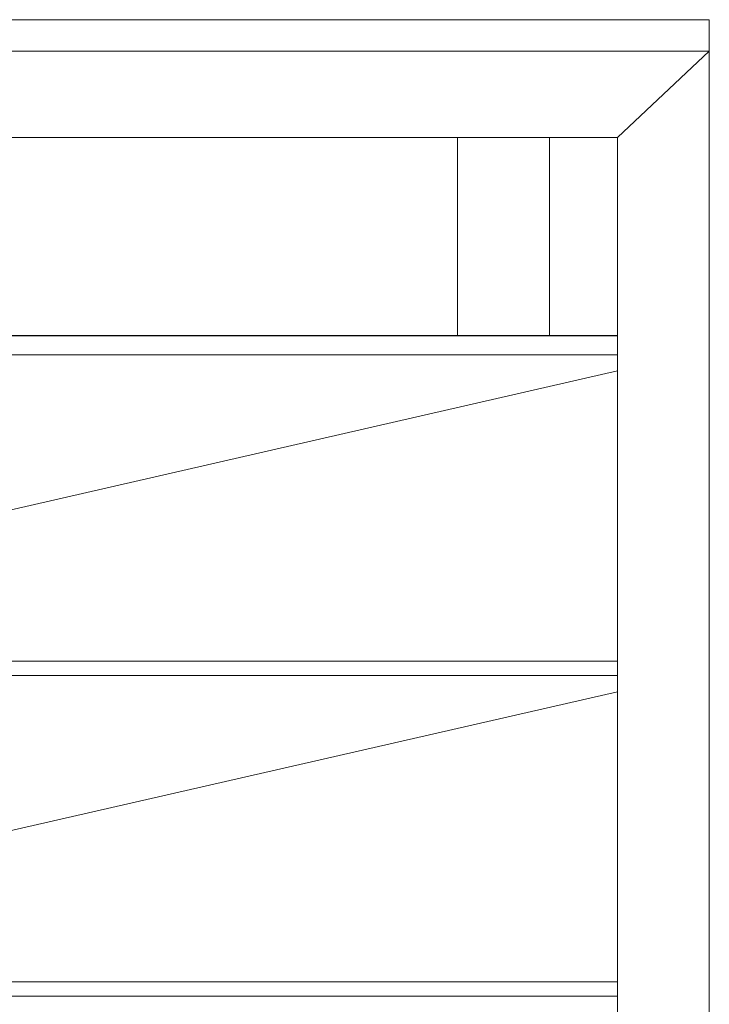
# Model space of a CAD drawing. Header units: millimetres. Extents: x -56182 to 286826, y -36685 to 98759.
# Tile 72 of 97: x -48664 to -48439, y 452 to 773. Entities that reach past the tile are written whole.
import ezdxf

# ---------------------------------------------------------------- set-up
doc = ezdxf.new("R2010")
doc.units = ezdxf.units.MM
doc.layers.add('Furniture-1', color=7, linetype='Continuous', lineweight=9, true_color=0xaaaaaa)
doc.layers.add('Kohvikutool-1', color=7, linetype='Continuous', lineweight=9, true_color=0xaaaaaa)

# ---------------------------------------------------------------- blocks, each defined once
blk = doc.blocks.new('MA_Kohvikultool - Kohvikutool_DWG-V230-Sisevaade 1')
at = {"layer": 'Kohvikutool-1'}
for p, q in [((-48521.07, 669.91), (-48521.07, 734.54)), ((-48491.07, 734.54), (-48491.07, 669.91))]:
    blk.add_line(p, q, dxfattribs=at)
blk = doc.blocks.new('MA_Kohvikultool - MA_Kohvikultool-V231-Sisevaade 1')
blk.add_blockref('MA_Kohvikultool - Kohvikutool_DWG-V230-Sisevaade 1', (0, 0))
blk = doc.blocks.new('MA_Kohvikultool - Kohvikutool_DWG-V234-Sisevaade 1')
at = {"layer": 'Kohvikutool-1'}
for p, q in [((-48438.93, 772.99), (-48888.93, 772.99)), ((-48438.93, 762.73), (-48438.93, 772.99)), ((-48438.93, 772.99), (-48438.93, 762.73)), ((-48888.93, 762.73), (-48438.93, 762.73)), ((-48468.93, 734.54), (-48438.93, 762.73)), ((-48438.93, 762.73), (-48468.93, 734.54)), ((-48438.93, 762.73), (-48438.93, 339.87)), ((-48468.93, 734.54), (-48858.93, 734.54)), ((-48468.93, 368.06), (-48468.93, 734.54)), ((-48858.93, 670), (-48468.93, 670)), ((-48468.93, 669.91), (-48858.93, 669.91)), ((-48858.93, 663.75), (-48468.93, 663.75)), ((-48468.93, 658.49), (-48858.93, 569.18)), ((-48468.93, 658.49), (-48858.93, 569.29)), ((-48468.93, 563.91), (-48858.93, 563.91)), ((-48858.93, 559.21), (-48468.93, 559.21)), ((-48468.93, 553.95), (-48858.93, 464.75)), ((-48468.93, 553.94), (-48858.93, 464.64)), ((-48468.93, 459.37), (-48858.93, 459.37)), ((-48858.93, 454.67), (-48468.93, 454.67))]:
    blk.add_line(p, q, dxfattribs=at)
blk = doc.blocks.new('MA_Kohvikultool - MA_Kohvikultool-V235-Sisevaade 1')
blk.add_blockref('MA_Kohvikultool - Kohvikutool_DWG-V234-Sisevaade 1', (0, 0))

msp = doc.modelspace()

# ---------------------------------------------------------------- block references
at = {"layer": 'Furniture-1'}
for name in ['MA_Kohvikultool - MA_Kohvikultool-V231-Sisevaade 1', 'MA_Kohvikultool - MA_Kohvikultool-V235-Sisevaade 1']:
    msp.add_blockref(name, (0, 0), dxfattribs=at)

doc.saveas('drawing.dxf')
